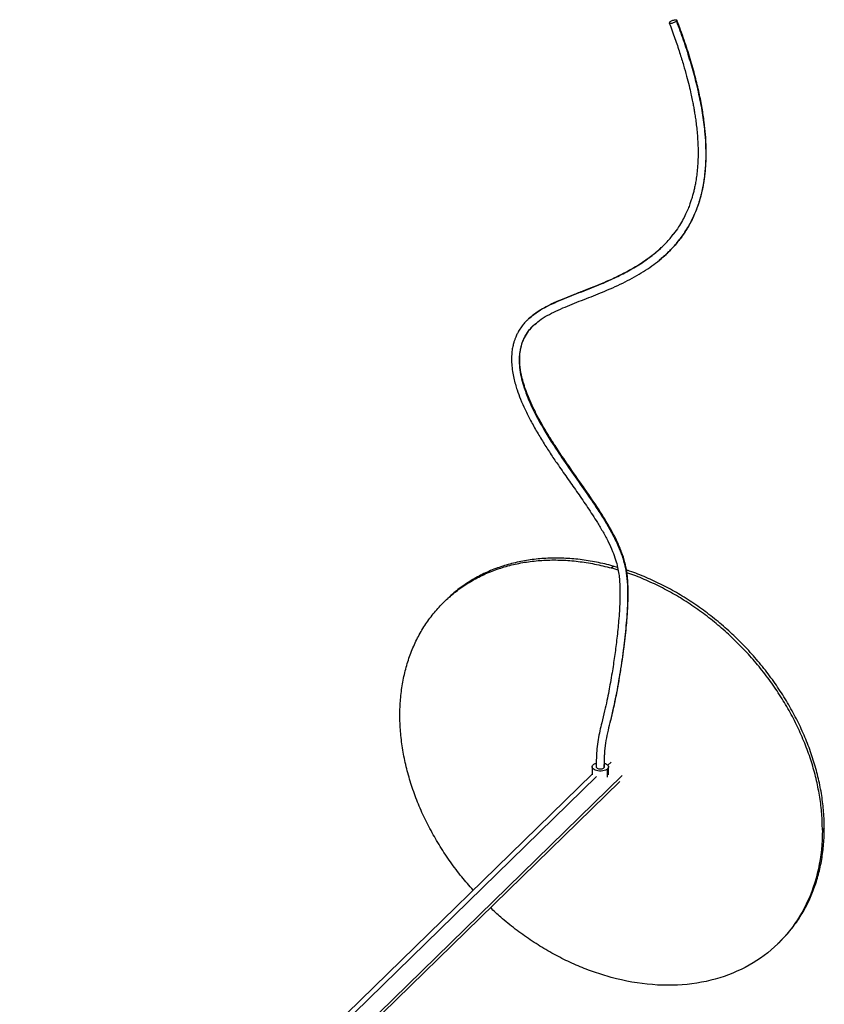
# Paper-space layout '_Trimétrica' of a CAD drawing. Header units: millimetres. Extents: x -718 to 155, y -810 to 550.
# Tile 29 of 29: x -435 to 155, y -171 to 550. Entities that reach past the tile are written whole.
import ezdxf

# ---------------------------------------------------------------- set-up
doc = ezdxf.new("R2010")
doc.units = ezdxf.units.MM

psp = doc.layouts.new('_Trimétrica')

# ---------------------------------------------------------------- linework, layer by layer
at = {"color": 7, "linetype": 'Continuous', "lineweight": 25}
for p, q in [((33.27, 381.5), (34.66, 382.72)), ((38.79, 378.29), (39.21, 378.7)), ((-61.94, 330.99), (-61.67, 331.21)), ((-57.97, 326.53), (-57.77, 326.74)), ((-57.77, 326.74), (-57.39, 327.04)), ((-1.4, 148.64), (0, 150)), ((3.67, 147.07), (-1.4, 148.64)), ((3.32, 148.97), (0, 150)), ((-122.23, 125.24), (-123.63, 123.87)), ((-15.33, 2.89), (-15.33, -2.88)), ((-4.03, -4.8), (-4.03, 1.45)), ((-3.81, 4), (-1.4, 6.35)), ((-3.33, -2.88), (-3.33, 2.89)), ((-434.74, -416.61), (-12.13, -4.13)), ((-15.33, -2.39), (-433.4, -410.44)), ((6.56, -3.53), (-421.68, -421.51)), ((-419.55, -422.07), (4.89, -7.81)), ((154.77, -42.06), (153.37, -43.43)), ((120.83, -126.6), (122.23, -125.24))]:
    psp.add_line(p, q, dxfattribs=at)
for points, knots in [([(46.44, 549.11), (48.12, 544.54), (51.49, 535.41), (55.96, 521.65), (59.9, 507.85), (63.2, 494.03), (65.75, 480.24), (67.29, 467.68), (67.95, 456.38), (67.92, 446.34), (67.19, 436.5), (65.71, 426.93), (63.44, 417.71), (60.33, 408.91), (56.41, 400.63), (51.69, 392.91), (46.22, 385.82), (40.27, 379.45), (35.89, 375.75), (33.78, 373.97)], [0, 0, 0, 0, 0.0698565, 0.1397738, 0.2097649, 0.2798401, 0.3500198, 0.4203199, 0.4731346, 0.5260263, 0.5789945, 0.6320334, 0.685133, 0.7382742, 0.7914272, 0.8445712, 0.8976682, 0.9506986, 1, 1, 1, 1]), ([(39.21, 378.7), (39.98, 379.43), (41.72, 381.09), (44.35, 383.87), (47.17, 387.12), (49.99, 390.73), (52.79, 394.72), (55.43, 399.01), (57.77, 403.36), (59.78, 407.66), (61.41, 411.66), (62.69, 415.27), (63.63, 418.25), (64.35, 420.8), (64.96, 423.18), (65.53, 425.6), (66.03, 428.03), (66.51, 430.64), (66.98, 433.62), (67.46, 437.26), (67.88, 441.6), (68.19, 446.66), (68.32, 452.44), (68.2, 458.97), (67.74, 466.63), (66.82, 475.5), (65.29, 485.67), (63.1, 496.78), (60.2, 508.81), (56.53, 521.74), (52.09, 535.55), (48.61, 545), (46.81, 549.88)], [0, 0, 0, 0, 0.0190625, 0.0434429, 0.0696017, 0.0975396, 0.1272595, 0.1587578, 0.1897379, 0.2172638, 0.2444772, 0.2671634, 0.2853231, 0.2996384, 0.3137389, 0.3281594, 0.3428996, 0.3566282, 0.3737585, 0.3946042, 0.4191597, 0.447416, 0.4793642, 0.5149963, 0.5543002, 0.6037041, 0.6578766, 0.716806, 0.7804862, 0.8489146, 0.9220859, 1, 1, 1, 1]), ([(46.44, 549.11), (46.27, 548.95), (46.03, 548.77), (45.45, 548.4), (45.09, 548.22), (44.34, 547.9), (43.95, 547.76), (43.21, 547.55), (42.87, 547.49), (42.44, 547.44), (42.3, 547.43), (42.03, 547.42), (41.9, 547.43), (41.56, 547.47), (41.38, 547.54), (41.17, 547.74), (41.15, 547.88), (41.26, 548.19), (41.38, 548.36), (41.55, 548.52)], [0, 0, 0, 0, 0.125, 0.125, 0.25, 0.25, 0.375, 0.375, 0.5, 0.5, 0.5625, 0.5625, 0.625, 0.625, 0.75, 0.75, 0.875, 0.875, 1, 1, 1, 1]), ([(41.57, 548.54), (41.74, 548.7), (41.97, 548.88), (42.57, 549.25), (42.92, 549.43), (43.68, 549.75), (44.08, 549.89), (44.81, 550.09), (45.15, 550.16), (45.73, 550.23), (46.01, 550.23), (46.47, 550.17), (46.64, 550.1), (46.84, 549.89), (46.85, 549.75), (46.74, 549.44), (46.61, 549.27), (46.44, 549.11)], [0, 0, 0, 0, 0.125, 0.125, 0.25, 0.25, 0.375, 0.375, 0.5, 0.5, 0.625, 0.625, 0.75, 0.75, 0.875, 0.875, 1, 1, 1, 1]), ([(41.2, 547.76), (42.6, 543.98), (45.26, 536.79), (48.71, 526.52), (51.54, 517.34), (53.82, 509.26), (55.61, 502.27), (56.98, 496.39), (57.99, 491.61), (58.75, 487.73), (59.37, 484.28), (59.97, 480.67), (60.58, 476.55), (61.17, 471.86), (61.7, 466.6), (62.1, 460.8), (62.32, 454.43), (62.25, 447.96), (61.9, 441.85), (61.35, 436.59), (60.7, 432.16), (60, 428.41), (59.39, 425.65), (58.89, 423.66), (58.49, 422.13), (57.98, 420.3), (57.25, 417.95), (56.24, 414.99), (54.89, 411.47), (53.1, 407.45), (50.82, 402.98), (47.89, 398.17), (45.59, 394.74), (44.16, 393.02), (44.05, 392.9)], [0, 0, 0, 0, 0.06816, 0.129711, 0.184668, 0.233034, 0.274819, 0.310033, 0.338687, 0.36079, 0.379794, 0.401092, 0.425975, 0.454435, 0.486467, 0.522057, 0.561062, 0.604722, 0.643486, 0.67737, 0.706388, 0.730684, 0.752218, 0.762194, 0.771673, 0.783701, 0.800323, 0.821538, 0.847338, 0.877723, 0.912694, 0.952262, 0.996437, 1, 1, 1, 1]), ([(34.66, 382.72), (35.06, 383.07), (37.63, 385.3), (40.84, 388.74), (43.34, 392.07), (44.13, 393.12)], [0, 0, 0, 0, 0.1149851, 0.7236256, 1, 1, 1, 1]), ([(34.7, 382.67), (33.81, 381.87), (31.87, 380.09), (28.4, 377.23), (24.14, 374.07), (19.18, 370.76), (13.58, 367.42), (7.36, 364.08), (0.5, 360.76), (-6.7, 357.58), (-14.18, 354.51), (-21.76, 351.53), (-29.35, 348.58), (-36.57, 345.68), (-43.1, 342.86), (-48.9, 340.04), (-53.94, 337.18), (-58.25, 334.29), (-60.7, 332.14), (-61.86, 331.13)], [0, 0, 0, 0, 0.03563, 0.078327, 0.128092, 0.183242, 0.242999, 0.307396, 0.376457, 0.450214, 0.520319, 0.594266, 0.669149, 0.738646, 0.802579, 0.85997, 0.912047, 0.958798, 1, 1, 1, 1]), ([(-61.67, 331.21), (-60.46, 332.29), (-57.32, 335.08), (-51.49, 338.63), (-44.56, 342.14), (-37.42, 345.25), (-30.21, 348.15), (-22.99, 350.96), (-15.79, 353.78), (-7.35, 357.21), (2.21, 361.43), (12.69, 366.76), (21.75, 372.36), (28.61, 377.29), (32.01, 380.36), (33.27, 381.5)], [0, 0, 0, 0, 0.045904, 0.118599, 0.190472, 0.261818, 0.332797, 0.403516, 0.474018, 0.54434, 0.653427, 0.762165, 0.870568, 0.951672, 1, 1, 1, 1]), ([(-57.39, 327.04), (-55.82, 328.35), (-52.53, 331.11), (-46.65, 334.46), (-40.21, 337.6), (-33.42, 340.49), (-26.5, 343.25), (-19.57, 345.94), (-12.71, 348.64), (-5.64, 351.53), (1.59, 354.67), (8.86, 358.13), (15.78, 361.78), (22.29, 365.65), (28.3, 369.71), (33.73, 373.81), (37.17, 376.85), (38.79, 378.29)], [0, 0, 0, 0, 0.058794, 0.123697, 0.189923, 0.257233, 0.324623, 0.391515, 0.457839, 0.523573, 0.597958, 0.671263, 0.742595, 0.811861, 0.879059, 0.942862, 1, 1, 1, 1]), ([(-61.86, 331.13), (-62.49, 330.52), (-63.93, 329.11), (-66.07, 326.64), (-68.21, 323.73), (-69.99, 320.69), (-71.23, 318.03), (-72.11, 315.77), (-72.85, 313.47), (-73.56, 310.61), (-74.17, 306.93), (-74.46, 302.64), (-74.34, 297.75), (-73.77, 292.71), (-72.81, 287.74), (-71.65, 283.25), (-70.05, 278.1), (-67.75, 271.92), (-64.43, 264.4), (-60.36, 256.33), (-55.68, 247.99), (-50.6, 239.67), (-45.39, 231.61), (-39.51, 222.91), (-32.97, 213.55), (-25.74, 203.32), (-18.51, 192.82), (-12.32, 183.3), (-7.27, 174.84), (-3.49, 167.81), (-0.38, 161.02), (1.88, 154.77), (3.35, 149.18), (4.25, 144.17), (4.8, 139.3), (5.07, 134.12), (5.1, 128.33), (4.92, 121.94), (4.53, 115.14), (3.82, 106.27), (2.71, 95.81), (1.39, 85.73), (0.22, 77.79), (-0.79, 71.41), (-1.89, 64.94), (-3.13, 58.2), (-4.49, 51.33), (-6.2, 43.64), (-8.06, 36.16), (-9.77, 29.09), (-11.03, 22.7), (-11.86, 16.08), (-12.28, 9.43), (-12.31, 5.11), (-12.33, 2.92)], [0, 0, 0, 0, 0.008161, 0.018779, 0.031836, 0.044128, 0.053689, 0.0605, 0.067542, 0.076815, 0.088342, 0.102037, 0.115779, 0.131581, 0.145878, 0.158689, 0.170397, 0.19045, 0.212542, 0.236665, 0.262587, 0.288322, 0.313421, 0.337894, 0.370532, 0.402568, 0.43573, 0.470128, 0.49153, 0.513173, 0.533259, 0.551232, 0.567189, 0.581216, 0.5945, 0.609705, 0.626967, 0.64628, 0.667558, 0.689078, 0.727857, 0.764351, 0.782545, 0.801237, 0.823173, 0.841829, 0.862344, 0.884707, 0.909055, 0.925564, 0.943081, 0.961417, 0.980397, 1, 1, 1, 1]), ([(-56.61, 327.66), (-57.22, 327.15), (-59.28, 325.47), (-62.2, 322.03), (-64.96, 317.7), (-66.83, 313.34), (-68.02, 309.14), (-68.69, 304.7), (-68.87, 299.54), (-68.38, 293.66), (-67.1, 287.12), (-64.87, 279.4), (-61.44, 270.58), (-56.73, 260.78), (-51.38, 251.1), (-44.6, 239.97), (-36.28, 227.45), (-26.51, 213.53), (-18.01, 201.46), (-11.08, 191.11), (-5.65, 182.55), (-0.55, 173.74), (3.6, 165.37), (6.69, 157.48), (8.76, 150.24), (10.15, 142.35), (10.73, 134), (10.69, 125.27), (10.31, 116.73), (9.69, 108.31), (8.88, 99.96), (7.91, 91.64), (6.8, 83.21), (5.53, 74.65), (4.11, 65.94), (2.53, 57.15), (0.75, 48.24), (-1.22, 39.71), (-3.25, 31.61), (-4.99, 24.06), (-6.1, 16.51), (-6.61, 9.17), (-6.66, 4.51), (-6.68, 2.17)], [0, 0, 0, 0, 0.008191, 0.027205, 0.046098, 0.060218, 0.074319, 0.088432, 0.102587, 0.121553, 0.140654, 0.159884, 0.18894, 0.218204, 0.247625, 0.277171, 0.32147, 0.365987, 0.410786, 0.437298, 0.46392, 0.49073, 0.517804, 0.538525, 0.559346, 0.580121, 0.606556, 0.632653, 0.65857, 0.684395, 0.710178, 0.735922, 0.761646, 0.788513, 0.815362, 0.842188, 0.868962, 0.89563, 0.91646, 0.93719, 0.958002, 0.978962, 1, 1, 1, 1]), ([(-6.33, 2.86), (-6.31, 5.41), (-6.26, 10.4), (-5.65, 18.17), (-4.36, 25.92), (-2.55, 33.45), (-0.76, 40.65), (0.81, 47.45), (2.47, 55.48), (4.14, 64.5), (5.78, 74.38), (7.17, 83.75), (8.34, 92.59), (9.29, 100.85), (9.99, 108.1), (10.48, 114.35), (10.8, 119.6), (10.99, 124.27), (11.09, 128.86), (11.07, 133.92), (10.81, 139.59), (10.11, 145.91), (8.7, 152.86), (6.35, 160.34), (3.02, 168.2), (-1.19, 176.31), (-6.06, 184.56), (-12.88, 195.22), (-21.69, 208.03), (-32.33, 223.01), (-40.8, 235.47), (-47.1, 245.4), (-51.47, 252.71), (-55.56, 260.09), (-59.2, 267.38), (-62.21, 274.23), (-64.52, 280.44), (-66.19, 285.94), (-67.34, 290.84), (-68.03, 295.12), (-68.36, 298.79), (-68.43, 301.76), (-68.34, 304.29), (-68.12, 306.64), (-67.73, 309.1), (-67.18, 311.45), (-66.47, 313.75), (-65.57, 316.04), (-64.33, 318.56), (-62.66, 321.24), (-60.63, 323.89), (-59, 325.5), (-58.21, 326.28)], [0, 0, 0, 0, 0.023096, 0.045237, 0.066563, 0.087498, 0.108052, 0.127968, 0.147123, 0.180229, 0.210808, 0.238891, 0.267791, 0.293488, 0.315991, 0.335291, 0.351393, 0.364293, 0.377888, 0.393011, 0.409771, 0.428202, 0.448293, 0.469944, 0.493017, 0.517429, 0.543152, 0.569217, 0.617755, 0.666137, 0.714402, 0.737127, 0.759827, 0.782487, 0.804973, 0.825873, 0.843843, 0.860046, 0.874501, 0.887224, 0.898235, 0.907613, 0.914615, 0.922096, 0.930058, 0.938819, 0.945951, 0.954233, 0.963744, 0.974882, 0.987727, 1, 1, 1, 1]), ([(-102.48, -87.45), (-105.31, -84.23), (-111.16, -77.57), (-119.2, -66.86), (-126.75, -55.56), (-133.5, -43.92), (-139.45, -32.02), (-144.54, -19.93), (-148.75, -7.72), (-152.05, 4.52), (-154.42, 16.73), (-155.85, 28.83), (-156.33, 40.74), (-155.85, 52.39), (-154.42, 63.71), (-152.05, 74.63), (-148.75, 85.08), (-144.54, 95), (-139.45, 104.32), (-133.5, 112.99), (-126.74, 120.96), (-119.21, 128.17), (-110.95, 134.59), (-102.02, 140.16), (-92.47, 144.86), (-82.35, 148.67), (-71.74, 151.54), (-60.69, 153.48), (-49.28, 154.45), (-37.57, 154.48), (-25.64, 153.52), (-13.56, 151.67), (-5.45, 149.65), (-1.4, 148.64)], [0, 0, 0, 0, 0.030273, 0.062597, 0.094921, 0.127245, 0.15957, 0.191894, 0.224218, 0.256542, 0.288867, 0.321191, 0.353515, 0.385839, 0.418164, 0.450488, 0.482812, 0.515136, 0.547461, 0.579785, 0.612109, 0.644433, 0.676758, 0.709082, 0.741406, 0.77373, 0.806055, 0.838379, 0.870703, 0.903027, 0.935352, 0.967676, 1, 1, 1, 1]), ([(0, 150), (-4.05, 151.02), (-12.16, 153.04), (-24.24, 154.89), (-36.17, 155.84), (-47.88, 155.82), (-59.29, 154.84), (-70.34, 152.91), (-80.95, 150.03), (-91.07, 146.23), (-100.63, 141.53), (-109.53, 135.93), (-116.75, 130.48), (-120.68, 126.59), (-122.14, 125.14)], [0, 0, 0, 0, 0.086268, 0.172535, 0.258803, 0.345071, 0.431339, 0.517606, 0.603874, 0.690142, 0.776409, 0.862677, 0.948945, 1, 1, 1, 1]), ([(154.77, -42.06), (154.68, -38.11), (154.5, -30.21), (153.01, -18.1), (150.65, -5.89), (147.35, 6.36), (143.14, 18.56), (138.05, 30.65), (132.1, 42.56), (125.34, 54.2), (117.81, 65.5), (109.55, 76.4), (100.62, 86.83), (91.07, 96.73), (80.95, 106.03), (70.34, 114.68), (59.29, 122.62), (47.88, 129.79), (36.17, 136.19), (24.23, 141.67), (15.4, 145.26), (10.57, 146.73), (9.78, 146.97)], [0, 0, 0, 0, 0.052097, 0.104195, 0.156292, 0.208389, 0.260487, 0.312584, 0.364682, 0.416779, 0.468876, 0.520974, 0.573071, 0.625168, 0.677266, 0.729363, 0.78146, 0.833558, 0.885655, 0.937753, 0.98985, 1, 1, 1, 1]), ([(153.37, -43.43), (153.28, -39.48), (153.1, -31.57), (151.61, -19.46), (149.25, -7.26), (145.95, 4.99), (141.74, 17.19), (136.65, 29.29), (130.7, 41.19), (123.94, 52.83), (116.41, 64.14), (108.15, 75.04), (99.22, 85.47), (89.67, 95.36), (79.55, 104.66), (68.94, 113.31), (57.89, 121.25), (46.48, 128.43), (34.77, 134.83), (22.83, 140.29), (14.58, 143.69), (10.32, 145.01), (10.11, 145.07)], [0, 0, 0, 0, 0.052487, 0.104974, 0.157461, 0.209948, 0.262436, 0.314923, 0.36741, 0.419897, 0.472384, 0.524871, 0.577358, 0.629845, 0.682332, 0.73482, 0.787307, 0.839794, 0.892281, 0.944768, 0.997255, 1, 1, 1, 1]), ([(-4.03, 1.45), (-4.39, 1.09), (-4.9, 0.77), (-6.11, 0.25), (-6.81, 0.06), (-8.31, -0.18), (-9.11, -0.22), (-10.67, -0.15), (-11.44, -0.03), (-12.83, 0.35), (-13.45, 0.61), (-14.45, 1.23), (-14.83, 1.59), (-15.3, 2.36), (-15.38, 2.77), (-15.24, 3.58), (-15.01, 3.97), (-14.64, 4.33)], [0, 0, 0, 0, 0.125, 0.125, 0.25, 0.25, 0.375, 0.375, 0.5, 0.5, 0.625, 0.625, 0.75, 0.75, 0.875, 0.875, 1, 1, 1, 1]), ([(-14.64, 4.33), (-14.22, 4.69), (-13.61, 5.19), (-12.59, 5.44), (-12.29, 5.51)], [0, 0, 0, 0, 0.700786, 1, 1, 1, 1]), ([(-12.3, 2.92), (-12.29, 2.76), (-12.27, 2.39), (-11.69, 1.88), (-10.77, 1.49), (-9.62, 1.31), (-8.43, 1.38), (-7.35, 1.67), (-6.9, 2), (-6.68, 2.17)], [0, 0, 0, 0, 0.119955, 0.266629, 0.413304, 0.559978, 0.706652, 0.853326, 1, 1, 1, 1]), ([(-6.68, 2.17), (-6.51, 2.36), (-6.3, 2.58), (-6.36, 2.82), (-6.37, 2.86)], [0, 0, 0, 0, 0.84241, 1, 1, 1, 1]), ([(-6.27, 5.52), (-5.72, 5.32), (-4.51, 4.89), (-3.47, 3.82), (-3.17, 2.59), (-3.74, 1.83), (-4.03, 1.45)], [0, 0, 0, 0, 0.222323, 0.481549, 0.740774, 1, 1, 1, 1]), ([(122.14, -125.14), (123.18, -124.17), (126.76, -120.84), (132.07, -114.33), (138.05, -105.7), (143.14, -96.36), (147.35, -86.45), (150.65, -76), (153.01, -65.08), (154.5, -53.77), (154.68, -45.97), (154.77, -42.06)], [0, 0, 0, 0, 0.048545, 0.167477, 0.286409, 0.405341, 0.524273, 0.643204, 0.762136, 0.881068, 1, 1, 1, 1]), ([(153.37, -43.43), (153.37, -53.25), (152.38, -62.79), (148.42, -80.98), (145.47, -89.62), (137.72, -105.65), (132.92, -113.05), (121.66, -126.31), (115.2, -132.18), (100.88, -142.17), (93.01, -146.29), (76.16, -152.63), (67.19, -154.84), (48.47, -157.26), (38.73, -157.48), (18.86, -155.91), (8.73, -154.12), (-1.4, -151.37)], [0, 0, 0, 0, 0.125, 0.125, 0.25, 0.25, 0.375, 0.375, 0.5, 0.5, 0.625, 0.625, 0.75, 0.75, 0.875, 0.875, 1, 1, 1, 1]), ([(-1.4, -151.37), (-5.45, -150.18), (-13.56, -147.8), (-25.64, -143.08), (-37.57, -137.55), (-49.28, -131.16), (-60.69, -123.98), (-71.73, -116.03), (-81.51, -108.15), (-87.36, -102.66), (-89.87, -100.3)], [0, 0, 0, 0, 0.128989, 0.257977, 0.386966, 0.515954, 0.644943, 0.773931, 0.90292, 1, 1, 1, 1])]:
    psp.add_open_spline(points, degree=3, knots=knots, dxfattribs=at)
psp.add_open_spline([(41.55, 548.52), (41.55, 548.52), (41.56, 548.53), (41.57, 548.54)], degree=3, dxfattribs=at)

doc.saveas('drawing.dxf')
